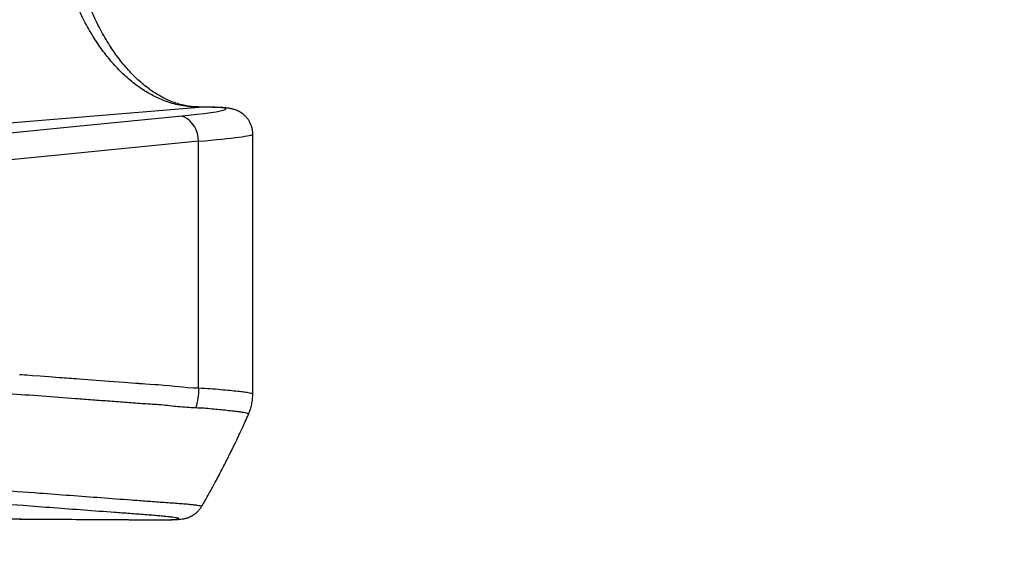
# Model space of a CAD drawing. Extents: x 0 to 16820, y 0 to 11880.
# Tile 10 of 84: x 7934 to 8520, y 5611 to 5934. Entities that reach past the tile are written whole.
import ezdxf

# ---------------------------------------------------------------- set-up
doc = ezdxf.new("R2010")
doc.units = 0
doc.header["$LTSCALE"] = 20
doc.layers.get('0').update_dxf_attribs({"linetype": 'CONTINUOUS'})
doc.styles.add('SLDTEXTSTYLE0', font='TXT', dxfattribs={"width": 0.605})
doc.dimstyles.new('SLDDIMSTYLE1', dxfattribs={"dimtxt": 100, "dimasz": 100, "dimexe": 0, "dimexo": 0.0625, "dimgap": 25, "dimtad": 1, "dimdec": 4, "dimlfac": 20, "dimzin": 12, "dimtxsty": 'SLDTEXTSTYLE0', "dimsah": 1, "dimcen": 0.09, "dimadec": 1, "dimazin": 3, "dimtfac": 1, "dimtofl": 0, "dimtmove": 0, "dimatfit": 3, "dimtolj": 1, "dimtzin": 12})

# ---------------------------------------------------------------- blocks, each defined once
blk = doc.blocks.new('_D_3')
at = {"color": 7, "linetype": 'CONTINUOUS'}
for p, q in [((8406, 6401.82), (13085.4, 6401.82)), ((4232.76, 5673.02), (3718.3, 5582.3))]:
    blk.add_line(p, q, dxfattribs=at)
blk.add_arc((8366, 6401.82), 4689.4, 190, 0, dxfattribs=at)
for points in [[(13055.4, 6401.82), (13039.33, 6301.99), (13069.33, 6301.67)], [(3747.84, 5587.51), (3751.51, 5486.46), (3781, 5491.99)]]:
    blk.add_solid(points, dxfattribs=at)
at = {"color": 7, "linetype": 'CONTINUOUS', "insert": (8621.93, 1846.3), "char_height": 100, "attachment_point": 1, "rotation": 5, "style": 'SLDTEXTSTYLE0'}
blk.add_mtext('170°', dxfattribs=at)

msp = doc.modelspace()

# ---------------------------------------------------------------- linework, layer by layer
at = {"color": 8, "linetype": 'CONTINUOUS'}
for p, q in [((7653.4918262, 5850.0761686), (8040.628673, 5881.6582857)), ((8037.6042439, 5881.86267), (8035.9058393, 5881.8532525)), ((8040.628673, 5881.6582857), (8035.9058393, 5881.8532525)), ((8041.4901389, 5881.6947638), (8040.628673, 5881.6582857)), ((8040.2710749, 5714.4032417), (8040.2710749, 5861.3775073))]:
    msp.add_line(p, q, dxfattribs=at)
at = {"color": 7, "linetype": 'CONTINUOUS'}
for p, q in [((8072.5086046, 5804.1291533), (8072.5086046, 5865.647286)), ((8072.5086046, 5710.8960448), (8072.5086046, 5789.5251809)), ((8069.9419094, 5698.7542211), (8069.9246241, 5698.7788378))]:
    msp.add_line(p, q, dxfattribs=at)
at = {"color": 8, "linetype": 'CONTINUOUS', "flags": 128}
for points in [[(7886.0870017, 5862.3142539), (7965.7844318, 5870.1691924), (8028.4038497, 5876.341015)], [(8040.2710749, 5861.3775073), (8040.0240434, 5863.7472092), (8039.5064963, 5866.057068), (8038.7314869, 5868.24885), (8037.7185358, 5870.2673016), (8036.4932133, 5872.0615207), (8035.0864543, 5873.5861479), (8033.5337235, 5874.8027979), (8031.8741811, 5875.6807147), (8030.1497294, 5876.197785), (8028.4038497, 5876.341015)], [(8040.2710749, 5861.3775073), (7960.5736149, 5853.5225688), (7897.954197, 5847.3507462)], [(7933.6124076, 5722.4917112), (7933.787675, 5722.478777), (7934.1915561, 5722.4488555), (7935.2027191, 5722.373694), (7936.4196969, 5722.2831546), (7937.933029, 5722.1704422), (7941.3725151, 5721.914023), (7945.7570029, 5721.5870319), (7951.0865225, 5721.1894093), (7957.3610438, 5720.7210957), (7958.7045921, 5720.6208406), (7960.0846184, 5720.5177842), (7961.5010632, 5720.4120456), (7962.9540158, 5720.3036247), (7964.4433869, 5720.1924025), (7965.9692658, 5720.078498), (7967.5315632, 5719.9618517), (7969.1303683, 5719.8425232), (7986.9699491, 5718.5083924), (7995.889665, 5717.8396879), (8000.3495229, 5717.5048886), (8002.5794519, 5717.3373996), (8003.6944164, 5717.253655), (8004.2518688, 5717.211753), (8004.53061, 5717.1907721), (8004.6699954, 5717.1803413), (8004.7396733, 5717.1750961), (8004.7745122, 5717.1724735), (8004.7919465, 5717.1711622), (8004.8006488, 5717.1705066), (8004.8049999, 5717.1701489), (8004.8071755, 5717.1700297), (8004.8082782, 5717.1699105), (8004.8088146, 5717.1698509), (8004.8090829, 5717.1698509), (8004.8092319, 5717.1698509), (8004.8092915, 5717.1698509), (8004.8093213, 5717.1698509), (8004.8093511, 5717.1698509), (8004.8093511, 5717.1698509), (8004.8093511, 5717.1698509), (8004.892589, 5717.1638905), (8005.5212988, 5717.1212731), (8006.7864371, 5717.036873), (8008.672954, 5716.911882), (8011.1808492, 5716.7462407), (8014.0880955, 5716.554433), (8016.1122395, 5716.416627), (8019.6809782, 5716.1536513), (8022.7100564, 5715.9009276), (8026.1586024, 5715.552002), (8030.6618227, 5715.0494157), (8033.6841954, 5714.7413789), (8037.2762991, 5714.481443), (8040.2710749, 5714.4032417)]]:
    msp.add_lwpolyline(points, dxfattribs=at)
at = {"color": 7, "linetype": 'CONTINUOUS'}
for radius in [4157, 1594]:
    msp.add_arc((8365.9969283, 6401.8197952), radius, 190, 170, dxfattribs=at)
at = {"color": 8, "linetype": 'CONTINUOUS'}
for centre, major_axis, ratio, start_param, end_param in [((7951.6117216, 5874.3171372), (104.9997565, 6.3017443), 0.0358855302, 5.5305399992, 6.8400414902), ((7952.5086192, 5859.3536765), (119.9998367, 6.2998448), 0.0314262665, 5.5310438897, 6.2815354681)]:
    msp.add_ellipse(centre, major_axis=major_axis, ratio=ratio, start_param=start_param, end_param=end_param, dxfattribs=at)
at = {"color": 7, "linetype": 'CONTINUOUS'}
for points, knots in [([(8037.5878824, 5881.8640409), (8037.0255151, 5881.9166393), (8035.2311943, 5882.0844627), (8032.2094023, 5882.5864092), (8028.5319864, 5883.4969907), (8024.8883941, 5884.7154089), (8021.2894363, 5886.2280417), (8017.7402002, 5888.0283167), (8014.243543, 5890.109887), (8010.8018061, 5892.4683284), (8007.4176656, 5895.0996654), (8004.0948155, 5898.0007254), (8000.8379923, 5901.1680861), (7997.6528173, 5904.597888), (7994.5457904, 5908.2855655), (7991.5238381, 5912.2259425), (7988.5943811, 5916.4125854), (7985.7649409, 5920.8387396), (7983.0431923, 5925.4960609), (7980.4367379, 5930.3757844), (7977.9529601, 5935.4681459), (7975.5988572, 5940.7626596), (7973.3811585, 5946.2485942), (7971.3062785, 5951.9140709), (7969.3800563, 5957.7471239), (7967.6081059, 5963.7349113), (7965.9954182, 5969.8643619), (7964.5466912, 5976.1218393), (7963.2660033, 5982.4934502), (7962.1569912, 5988.9649329), (7961.2227873, 5995.5218189), (7960.4660481, 6002.1493592), (7959.888868, 6008.8326824), (7959.4929156, 6015.5567348), (7959.2792604, 6022.3063911), (7959.2485566, 6029.0664379), (7959.4008796, 6035.8216415), (7959.7359747, 6042.556581), (7960.252109, 6049.2565038), (7960.9511059, 6055.9045565), (7961.7105534, 6061.6712678), (7962.2744346, 6065.1987029), (7962.4914838, 6066.5564834)], [0, 0, 0, 0, 0.0128675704, 0.041055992, 0.0689989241, 0.096545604, 0.1236569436, 0.1503483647, 0.1766662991, 0.2026692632, 0.2284165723, 0.2539630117, 0.2793560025, 0.3046349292, 0.3298320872, 0.3549732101, 0.380078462, 0.4051632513, 0.4302395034, 0.4553144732, 0.4803937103, 0.5054823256, 0.530583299, 0.5556986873, 0.5808292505, 0.6059754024, 0.6311366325, 0.6563121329, 0.6815007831, 0.7067011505, 0.7319120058, 0.757131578, 0.7823582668, 0.8075904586, 0.8328263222, 0.8580643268, 0.8833025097, 0.9085387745, 0.933771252, 0.9589980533, 0.9842175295, 1, 1, 1, 1]), ([(8041.4589359, 5881.780058), (8040.9650425, 5881.7843524), (8039.8479282, 5881.7940657), (8038.4984148, 5881.8562047), (8037.6065759, 5881.9409239), (8037.5161482, 5881.949514)], [0, 0, 0, 0, 0.4159326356, 0.9407786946, 1, 1, 1, 1]), ([(8072.4977566, 5865.6486569), (8072.4749419, 5866.3383363), (8072.4284658, 5867.7432945), (8071.9755395, 5869.7954403), (8071.278916, 5871.7391979), (8070.3618201, 5873.4990562), (8069.2787573, 5875.0576686), (8068.0783631, 5876.4019095), (8066.8173231, 5877.5252123), (8065.5529943, 5878.4323109), (8064.3329684, 5879.143124), (8063.1857066, 5879.6886342), (8062.1156012, 5880.1048294), (8061.1035, 5880.4266729), (8060.1096882, 5880.683223), (8059.0707063, 5880.8975289), (8057.8693342, 5881.090357), (8056.1799242, 5881.2894818), (8054.1308007, 5881.4440141), (8051.6698488, 5881.5600804), (8049.1647173, 5881.6345167), (8046.4040437, 5881.6801123), (8043.7972254, 5881.6973433), (8042.0964284, 5881.6954417), (8041.4900495, 5881.6947638)], [0, 0, 0, 0, 0.029294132, 0.059675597, 0.0889773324, 0.1173272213, 0.144794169, 0.1713934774, 0.1970980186, 0.2219114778, 0.2460552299, 0.2701566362, 0.2950594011, 0.3219456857, 0.3525303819, 0.3892190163, 0.435964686, 0.5011183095, 0.6124704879, 0.6993767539, 0.7818367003, 0.8689849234, 0.9532896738, 1, 1, 1, 1]), ([(8072.5069059, 5789.5251809), (8072.507158, 5790.0313749), (8072.507963, 5791.6476754), (8072.4987839, 5794.9989356), (8072.499456, 5798.9231858), (8072.5079449, 5802.1364932), (8072.5072521, 5803.6373483), (8072.5070251, 5804.1291533)], [0, 0, 0, 0, 0.10992011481, 0.35097992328, 0.67413885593, 0.89322078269, 1, 1, 1, 1]), ([(8069.9269785, 5698.7785994), (8070.1552502, 5699.287026), (8070.7809122, 5700.6805547), (8071.5488652, 5703.173056), (8072.1880179, 5706.1998699), (8072.4991073, 5708.8245922), (8072.4758136, 5710.3861184), (8072.4681927, 5710.8969985)], [0, 0, 0, 0, 0.1340801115, 0.3674954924, 0.6249703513, 0.8773026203, 1, 1, 1, 1]), ([(8042.1297861, 5643.9482866), (8042.4210233, 5644.4439254), (8044.0219742, 5647.1684864), (8046.6885677, 5651.9224829), (8050.000373, 5657.9422173), (8052.8177029, 5663.2235956), (8055.1746827, 5667.7474035), (8057.0909693, 5671.5031411), (8058.5848645, 5674.4811633), (8059.6368445, 5676.605903), (8060.3652607, 5678.0899086), (8060.9091763, 5679.2044918), (8061.4369717, 5680.291876), (8062.0471099, 5681.5562229), (8062.793443, 5683.1134211), (8063.760148, 5685.1492796), (8064.9581997, 5687.7022939), (8066.4123979, 5690.8455216), (8068.1068796, 5694.586241), (8069.32037, 5697.2901797), (8069.9545757, 5698.7534262), (8069.9591054, 5698.763877)], [0, 0, 0, 0, 0.02803912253, 0.15413300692, 0.2658342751, 0.36314862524, 0.44607985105, 0.51462976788, 0.56879761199, 0.60858210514, 0.63026936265, 0.64942854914, 0.66907292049, 0.68922321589, 0.71790113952, 0.7532968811, 0.799146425, 0.85545136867, 0.92221593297, 0.99944444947, 1, 1, 1, 1]), ([(7866.4137734, 5636.7965041), (7866.6283034, 5636.7930178), (7867.9827238, 5636.7710069), (7870.3198136, 5636.7451272), (7873.6098574, 5636.7152077), (7877.2454476, 5636.6935647), (7882.8495971, 5636.6652464), (7891.9559194, 5636.6095535), (7910.8106987, 5636.4966058), (7939.7555493, 5636.3175908), (7970.101315, 5636.13472), (7992.4612963, 5635.9980672), (8004.0489341, 5635.9300782), (8010.8707599, 5635.8816698), (8015.2912369, 5635.859807), (8018.1392739, 5635.8584364), (8020.6301854, 5635.8744345), (8022.9291786, 5635.9082332), (8025.0715356, 5635.9643846), (8027.0766366, 5636.0503652), (8028.7660073, 5636.166914), (8030.1511888, 5636.3186328), (8031.2621916, 5636.4952682), (8032.2018499, 5636.6897834), (8033.1875347, 5636.9489662), (8034.2828746, 5637.3131688), (8035.5045074, 5637.8267558), (8036.8405613, 5638.5362545), (8038.2435064, 5639.4833146), (8039.6434458, 5640.6796395), (8040.9249702, 5642.1277858), (8041.7637715, 5643.2396714), (8042.0930751, 5643.8952206), (8042.1220673, 5643.9529358)], [0, 0, 0, 0, 0.0029552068, 0.0186574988, 0.0350965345, 0.0542594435, 0.0785875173, 0.1296710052, 0.2048523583, 0.3912941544, 0.6079036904, 0.7076577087, 0.7612720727, 0.8003374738, 0.8189227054, 0.8351886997, 0.8509500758, 0.8675049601, 0.8849407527, 0.9031010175, 0.922996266, 0.9371586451, 0.9451643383, 0.9515112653, 0.9571599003, 0.9625181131, 0.9678710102, 0.9734943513, 0.9795451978, 0.9859521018, 0.9925821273, 0.9993469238, 1, 1, 1, 1])]:
    msp.add_open_spline(points, degree=3, knots=knots, dxfattribs=at)
at = {"color": 8, "linetype": 'CONTINUOUS'}
for points, knots in [([(8035.9058393, 5881.8532525), (8034.3764508, 5882.0117943), (8031.3176686, 5882.3288784), (8026.7474537, 5883.2928032), (8022.2034712, 5884.615499), (8016.7917483, 5886.6753411), (8010.563413, 5889.7782632), (8003.5815677, 5894.3259818), (7996.7772658, 5899.8880601), (7990.3053741, 5906.3680583), (7984.2372139, 5913.6657598), (7978.5770449, 5921.7455286), (7973.2915385, 5930.6900277), (7968.5104552, 5940.3182377), (7964.2805309, 5950.4941527), (7960.6113917, 5961.1402352), (7957.4711766, 5972.378855), (7954.9421603, 5983.9676012), (7953.0337625, 5995.7973966), (7951.7449767, 6007.7621127), (7951.0695895, 6019.9941214), (7951.0391953, 6030.9903845), (7951.4339932, 6040.6268965), (7952.0659654, 6048.848816), (7952.9678876, 6057.0260113), (7953.811727, 6062.4005895), (7954.2336477, 6065.0878845)], [0, 0, 0, 0, 0.0289318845, 0.0578638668, 0.0869586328, 0.1160535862, 0.1627384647, 0.2097472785, 0.2577794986, 0.3061665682, 0.3528058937, 0.3997716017, 0.4477708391, 0.4961287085, 0.5426557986, 0.5895113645, 0.6368774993, 0.6849437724, 0.7311790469, 0.7777398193, 0.8248052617, 0.8725625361, 0.9043099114, 0.9360572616, 0.9680285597, 1, 1, 1, 1]), ([(8040.2710749, 5714.4032417), (8040.1983475, 5712.3589173), (8040.0528928, 5708.2702711), (8039.0180164, 5704.4327314), (8038.5005785, 5702.5139628)], [0, 0, 0, 0, 0.5000003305, 1, 1, 1, 1]), ([(8040.2710749, 5714.4032417), (8042.6175136, 5714.3244858), (8047.3314344, 5714.1662677), (8053.5197584, 5713.4850224), (8059.0246421, 5713.0315883), (8063.5151251, 5712.5551002), (8067.0342915, 5712.1420103), (8069.6307313, 5711.7605638), (8071.403367, 5711.4167018), (8072.3902876, 5711.1250202), (8072.4161182, 5710.9653012), (8072.4271549, 5710.8970581)], [0, 0, 0, 0, 0.1178116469, 0.2366798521, 0.3584645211, 0.4812796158, 0.5912372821, 0.701949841, 0.810032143, 0.9188325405, 1, 1, 1, 1]), ([(8038.5005785, 5702.5139628), (8035.0013354, 5702.6996384), (8028.1233311, 5703.0645965), (8017.901134, 5704.4163409), (8007.7155405, 5704.9394959), (7997.5219636, 5705.6817058), (7987.3226894, 5706.4801957), (7977.1258948, 5707.2281221), (7957.0067611, 5708.7336376), (7938.9692544, 5710.0616826), (7923.0382031, 5711.2681499), (7919.1127879, 5711.5642688), (7915.1827648, 5711.8574809), (7911.2442433, 5712.1459573), (7907.2872141, 5712.4219092), (7903.3021597, 5712.7006896), (7899.2147064, 5712.9625664), (7896.42856, 5713.1271166), (7894.9986709, 5713.2115661)], [0, 0, 0, 0, 0.0731550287, 0.1437912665, 0.214690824, 0.2859510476, 0.3570514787, 0.428157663, 0.499286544, 0.7780486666, 0.8054240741, 0.8328119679, 0.8602197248, 0.8876566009, 0.9151716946, 0.9428482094, 0.9706689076, 1, 1, 1, 1]), ([(8069.9246241, 5698.7788378), (8069.9122752, 5698.869426), (8069.8869761, 5699.0550144), (8068.8372495, 5699.3826934), (8067.0620854, 5699.7443029), (8064.4686524, 5700.1459542), (8061.1627493, 5700.5603782), (8057.2106289, 5701.0010582), (8052.9043255, 5701.4140975), (8048.2528287, 5701.8665394), (8043.5479352, 5702.3776678), (8040.1268217, 5702.470049), (8038.5005785, 5702.5139628)], [0, 0, 0, 0, 0.10169279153, 0.20833834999, 0.31569693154, 0.42415622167, 0.53412053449, 0.63637412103, 0.73925507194, 0.82870477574, 0.91857396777, 1, 1, 1, 1]), ([(7891.7058421, 5655.8558045), (7900.6713023, 5655.1837818), (7918.602208, 5653.8397374), (7948.7146859, 5651.6002688), (7975.9485215, 5649.5624452), (7997.1561319, 5647.9921347), (8009.3995527, 5647.0631876), (8017.1683903, 5646.4889828), (8023.3353548, 5646.0829282), (8027.6774068, 5645.7602763), (8031.5464834, 5645.4498809), (8034.8460939, 5645.1523922), (8037.5503708, 5644.8723127), (8039.6522506, 5644.6113728), (8041.1713253, 5644.3663791), (8041.9776942, 5644.1479313), (8042.2756769, 5644.0074673), (8042.1359315, 5643.949375), (8042.131306, 5643.9474522)], [0, 0, 0, 0, 0.1556135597, 0.3112268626, 0.5219053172, 0.6272449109, 0.6799141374, 0.7325856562, 0.7617142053, 0.7909997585, 0.8208573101, 0.8509242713, 0.8802199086, 0.9097179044, 0.9395341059, 0.9697836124, 0.9989998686, 1, 1, 1, 1]), ([(7865.992756, 5636.8143855), (7867.5757711, 5636.793797), (7870.7505704, 5636.7525061), (7876.3908042, 5636.7188694), (7886.2562849, 5636.6608451), (7906.0802267, 5636.5395722), (7945.8298141, 5636.2989889), (7982.0129609, 5636.0786479), (8008.9211474, 5635.9154598), (8014.4051828, 5635.876702), (8018.4979218, 5635.881371), (8021.4333576, 5635.9141609), (8023.919872, 5635.975028), (8025.882738, 5636.0641188), (8027.3124643, 5636.1791548), (8028.2203621, 5636.3195718), (8028.5981579, 5636.4868277), (8028.4293113, 5636.6783035), (8027.7203758, 5636.8912287), (8026.4908809, 5637.1245773), (8024.7121841, 5637.3805887), (8022.4140741, 5637.6542669), (8019.6312438, 5637.9420676), (8016.3733031, 5638.2433157), (8012.6266716, 5638.5596736), (8006.862197, 5639.0033727), (7999.2966685, 5639.5667106), (7987.0816366, 5640.4717663), (7965.9457282, 5642.0516356), (7929.7809573, 5644.7454065), (7899.7463105, 5646.9862474), (7881.8178488, 5648.3238636)], [0, 0, 0, 0, 0.0130688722, 0.0262101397, 0.0525490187, 0.1052148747, 0.2105446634, 0.4226583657, 0.4418538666, 0.4610502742, 0.4728120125, 0.4846579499, 0.4967638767, 0.5089586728, 0.5207192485, 0.5325607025, 0.5446578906, 0.5568428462, 0.5686483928, 0.580535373, 0.5926805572, 0.6049147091, 0.6167650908, 0.628699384, 0.6408944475, 0.6531809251, 0.6780861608, 0.7029982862, 0.7528148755, 0.8524487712, 1, 1, 1, 1])]:
    msp.add_open_spline(points, degree=3, knots=knots, dxfattribs=at)

# ---------------------------------------------------------------- dimensions: what is measured, and where the dimension line sits
at = {"color": 7, "linetype": 'CONTINUOUS'}
dim = msp.add_angular_dim_2l(base=(8774.7050665, 1730.2643988), line1=((4272.1510991, 5679.9643207), (6796.21337, 6125.0246)), line2=((7345.1676267, 6401.8197952), (8365.9969283, 6401.8197952)), dimstyle='SLDDIMSTYLE1', dxfattribs=at)
dim.commit()
dim.dimension.update_dxf_attribs({"geometry": '_D_3', "text_midpoint": (8774.7050665, 1730.2643988), "dimtype": 162})

doc.saveas('drawing.dxf')
